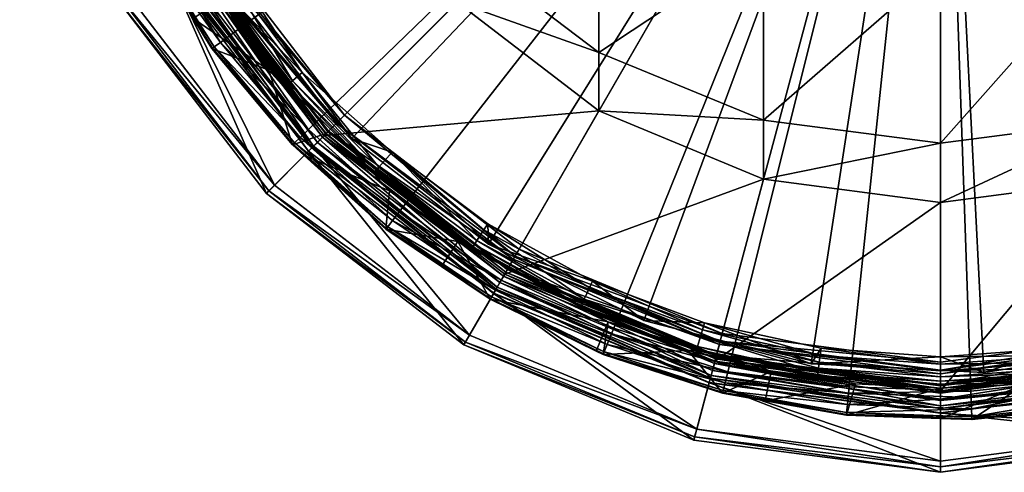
# Model space of a CAD drawing. Extents: x -0.061 to 0.061, y -0.218 to 0.031.
# Tile 1 of 256: x -0.016 to 0.001, y -0.218 to -0.21. Entities that reach past the tile are written whole.
import ezdxf

# ---------------------------------------------------------------- set-up
doc = ezdxf.new("R2010")
doc.units = 0
doc.layers.add('mesh', color=7, linetype='CONTINUOUS')

msp = doc.modelspace()

# ---------------------------------------------------------------- meshes
at = {"layer": 'mesh'}
mesh = msp.add_polyface(dxfattribs=at)
corners = [(0.015167, -0.203689, 0.23197), (0.015316, -0.201557, 0.23197), (0, -0.201557, 0.23197), (0.00266, -0.21664, 0.23197), (0.004733, -0.216123, 0.23197), (0.014723, -0.205779, 0.23197), (0.013992, -0.207787, 0.23197), (0, -0.201557, 0.300869), (0.013115, -0.208837, 0.300869), (0.011381, -0.211328, 0.300869), (0.014312, -0.206048, 0.300869), (0.014923, -0.203075, 0.300869), (0.009182, -0.213419, 0.300869), (0.00376, -0.216078, 0.300869), (0.00076, -0.216538, 0.300869), (0.010392, -0.207557, 0.32837), (0.010822, -0.212379, 0.32837), (0.008485, -0.210042, 0.32837), (0.003106, -0.196903, 0.42785), (0.003106, -0.20391, 0.414328), (0, -0.204285, 0.41449), (0, -0.209404, 0.400087), (0.003106, -0.20901, 0.399976), (0.006, -0.20281, 0.41385), (0.006, -0.207856, 0.399653), (0.008485, -0.201061, 0.41309), (0.008485, -0.206019, 0.399138), (0.010392, -0.198781, 0.4121), (0.010392, -0.203626, 0.398468), (0, -0.212514, 0.38512), (0.003106, -0.212109, 0.385065), (0.006, -0.210921, 0.384901), (0.008485, -0.209032, 0.384642), (0.010392, -0.20657, 0.384303), (0.011591, -0.200839, 0.397687), (0.011591, -0.203703, 0.383909), (0.008485, -0.210042, 0.36987), (0.010392, -0.207557, 0.36987), (0.011591, -0.204663, 0.36987), (0.011591, -0.204663, 0.32837), (0.011818, -0.211474, 0.231982), (0.013083, -0.209732, 0.231982), (0.010323, -0.213022, 0.231982), (0.008627, -0.214347, 0.231982), (0, -0.201557, 0.301039), (0.012819, -0.208958, 0.301039), (0.014297, -0.205388, 0.301039), (0.010466, -0.212023, 0.301039), (0.007401, -0.214376, 0.301039), (0.014802, -0.201557, 0.301039)]
mesh.append_faces([[corners[k] for k in face] for face in [(0, 1, 2, 2), (3, 4, 2, 2), (2, 5, 0, 0), (2, 6, 5, 5), (7, 8, 9, 9), (7, 10, 8, 8), (11, 10, 7, 7), (9, 12, 7, 7), (13, 14, 7, 7), (15, 16, 17, 17), (18, 19, 20, 20), (19, 21, 20, 20), (19, 22, 21, 21), (23, 22, 19, 19), (23, 24, 22, 22), (25, 24, 23, 23), (25, 26, 24, 24), (27, 28, 26, 26), (22, 29, 21, 21), (24, 30, 22, 22), (26, 31, 24, 24), (26, 32, 31, 31), (28, 32, 26, 26), (28, 33, 32, 32), (34, 33, 28, 28), (34, 35, 33, 33), (33, 36, 32, 32), (33, 37, 36, 36), (35, 37, 33, 33), (35, 38, 37, 37), (39, 37, 38, 38), (15, 37, 39, 39), (15, 36, 37, 37), (17, 36, 15, 15), (2, 40, 41, 41), (2, 42, 40, 40), (43, 42, 2, 2), (41, 6, 2, 2), (44, 45, 46, 46), (44, 47, 45, 45), (48, 47, 44, 44), (46, 49, 44, 44)]])
mesh = msp.add_polyface(dxfattribs=at)
corners = [(0, -0.201557, 0.23197), (-0.014981, -0.204741, 0.23197), (-0.014392, -0.206795, 0.23197), (-0.015279, -0.202625, 0.23197), (-0.003705, -0.216418, 0.23197), (-0.001601, -0.216789, 0.23197), (0, -0.201557, 0.300869), (-0.010335, -0.212429, 0.300869), (-0.012311, -0.210126, 0.300869), (-0.00521, -0.215623, 0.300869), (-0.007934, -0.214287, 0.300869), (-0.014693, -0.204577, 0.300869), (-0.015, -0.201557, 0.300869), (-0.013784, -0.207472, 0.300869), (-0.008485, -0.210042, 0.32837), (-0.013254, -0.209209, 0.32837), (-0.010392, -0.207557, 0.32837), (0, -0.197252, 0.428063), (0, -0.204285, 0.41449), (-0.003106, -0.20391, 0.414328), (-0.008485, -0.201061, 0.41309), (-0.008485, -0.206019, 0.399138), (-0.010392, -0.203626, 0.398468), (-0.006, -0.20281, 0.41385), (-0.006, -0.207856, 0.399653), (-0.003106, -0.20901, 0.399976), (0, -0.209404, 0.400087), (-0.011591, -0.203703, 0.383909), (-0.011591, -0.200839, 0.397687), (-0.010392, -0.20657, 0.384303), (-0.008485, -0.209032, 0.384642), (-0.006, -0.210921, 0.384901), (-0.003106, -0.212109, 0.385065), (-0.011591, -0.204663, 0.36987), (-0.010392, -0.207557, 0.36987), (-0.008485, -0.210042, 0.36987), (-0.011591, -0.204663, 0.32837), (-0.013622, -0.2088, 0.231982), (-0.012481, -0.210625, 0.231982), (-0.011098, -0.212274, 0.231982), (-0.009498, -0.213714, 0.231982), (-0.007714, -0.214918, 0.231982), (0, -0.201557, 0.301039), (-0.014297, -0.205388, 0.301039), (-0.012819, -0.208958, 0.301039), (-0.014802, -0.201557, 0.301039), (-0.010466, -0.212023, 0.301039), (-0.003831, -0.215854, 0.301039), (0, -0.216359, 0.301039)]
mesh.append_faces([[corners[k] for k in face] for face in [(0, 1, 2, 2), (3, 1, 0, 0), (4, 5, 0, 0), (6, 7, 8, 8), (9, 10, 6, 6), (6, 11, 12, 12), (6, 13, 11, 11), (8, 13, 6, 6), (14, 15, 16, 16), (17, 18, 19, 19), (20, 21, 22, 22), (23, 21, 20, 20), (23, 24, 21, 21), (19, 24, 23, 23), (19, 25, 24, 24), (18, 25, 19, 19), (18, 26, 25, 25), (22, 27, 28, 28), (22, 29, 27, 27), (21, 29, 22, 22), (21, 30, 29, 29), (24, 30, 21, 21), (24, 31, 30, 30), (25, 31, 24, 24), (26, 32, 25, 25), (29, 33, 27, 27), (29, 34, 33, 33), (30, 34, 29, 29), (30, 35, 34, 34), (31, 35, 30, 30), (14, 34, 35, 35), (16, 34, 14, 14), (16, 33, 34, 34), (36, 33, 16, 16), (0, 2, 37, 37), (0, 38, 39, 39), (37, 38, 0, 0), (40, 41, 0, 0), (42, 43, 44, 44), (42, 45, 43, 43), (44, 46, 42, 42), (47, 48, 42, 42)]])
mesh = msp.add_polyface(dxfattribs=at)
corners = [(-0.011368, -0.212535, 0.232362), (-0.011377, -0.212544, 0.232474), (-0.011172, -0.212728, 0.232474), (-0.011439, -0.211469, 0.300122), (-0.009945, -0.213034, 0.300002), (-0.011477, -0.211502, 0.300002), (-0.009912, -0.212996, 0.300122), (0, -0.201557, 0.23197), (-0.005737, -0.215758, 0.23197), (-0.003705, -0.216418, 0.23197), (-0.010335, -0.212429, 0.30037), (-0.012311, -0.210126, 0.300869), (-0.010335, -0.212429, 0.300869), (-0.012311, -0.210126, 0.30037), (0, -0.201557, 0.300869), (-0.002271, -0.216384, 0.300869), (-0.00521, -0.215623, 0.300869), (0.00076, -0.216538, 0.300869), (-0.007934, -0.214287, 0.300869), (-0.01316, -0.209155, 0.323438), (-0.010758, -0.212315, 0.323567), (-0.010745, -0.212302, 0.323438), (-0.013175, -0.209164, 0.323567), (-0.010793, -0.21235, 0.323686), (-0.006, -0.211949, 0.32837), (-0.010822, -0.212379, 0.32837), (-0.008485, -0.210042, 0.32837), (-0.003106, -0.20901, 0.399976), (-0.003106, -0.212109, 0.385065), (-0.006, -0.210921, 0.384901), (0, -0.209404, 0.400087), (0, -0.212514, 0.38512), (-0.006, -0.211949, 0.36987), (-0.008485, -0.210042, 0.36987), (-0.003106, -0.213148, 0.36987), (-0.003106, -0.213148, 0.32837), (-0.011342, -0.21251, 0.232255), (-0.009622, -0.213873, 0.23208), (-0.011243, -0.212414, 0.23208), (-0.009498, -0.213714, 0.231982), (-0.011098, -0.212274, 0.231982), (-0.011792, -0.211234, 0.299874), (-0.011491, -0.211514, 0.299874), (-0.010786, -0.212343, 0.299874), (-0.009957, -0.213048, 0.299874), (-0.011379, -0.211417, 0.300225), (-0.00986, -0.212936, 0.300225), (-0.01121, -0.211271, 0.300353), (-0.009629, -0.21267, 0.30037), (-0.009677, -0.213349, 0.299874), (-0.007714, -0.214918, 0.231982), (0, -0.201557, 0.301039), (-0.007401, -0.214376, 0.301039), (-0.003831, -0.215854, 0.301039), (-0.010466, -0.212023, 0.301039), (-0.007501, -0.214549, 0.301237), (-0.010608, -0.212165, 0.301237), (-0.013219, -0.209189, 0.323686), (-0.010849, -0.212407, 0.323789), (-0.012992, -0.209058, 0.301237)]
mesh.append_faces([[corners[k] for k in face] for face in [(0, 1, 2, 2), (3, 4, 5, 5), (3, 6, 4, 4), (7, 8, 9, 9), (10, 11, 12, 12), (13, 11, 10, 10), (14, 15, 16, 16), (14, 17, 15, 15), (14, 18, 12, 12), (19, 20, 21, 21), (22, 23, 20, 20), (24, 25, 26, 26), (27, 28, 29, 29), (30, 31, 28, 28), (29, 32, 33, 33), (28, 32, 29, 29), (28, 34, 32, 32), (31, 34, 28, 28), (35, 32, 34, 34), (24, 32, 35, 35), (24, 33, 32, 32), (26, 33, 24, 24), (36, 37, 38, 38), (38, 39, 40, 40), (41, 42, 43, 43), (4, 44, 43, 43), (5, 43, 42, 42), (5, 4, 43, 43), (45, 6, 3, 3), (45, 46, 6, 6), (47, 46, 45, 45), (47, 48, 46, 46), (43, 2, 1, 1), (49, 2, 43, 43), (7, 40, 39, 39), (7, 50, 8, 8), (10, 48, 47, 47), (51, 52, 53, 53), (51, 54, 52, 52), (21, 55, 56, 56), (57, 58, 23, 23), (54, 59, 56, 56)]])
mesh = msp.add_polyface(dxfattribs=at)
corners = [(0.008475, -0.21424, 0.299874), (0.00822, -0.214348, 0.299874), (0.009112, -0.213729, 0.299874), (0.006316, -0.215387, 0.299874), (0.005838, -0.21565, 0.299874), (0.009945, -0.213034, 0.300002), (0.00821, -0.214333, 0.300002), (0.008183, -0.21429, 0.300122), (0.008019, -0.214035, 0.300353), (0.006108, -0.214933, 0.30037), (0.00795, -0.213927, 0.30037), (0.006162, -0.21505, 0.300353), (0.006288, -0.215325, 0.300122), (0.006309, -0.215371, 0.300002), (0, -0.201557, 0.23197), (0.000535, -0.216864, 0.23197), (0.00266, -0.21664, 0.23197), (-0.001601, -0.216789, 0.23197), (0.009182, -0.213419, 0.30037), (0.006606, -0.215024, 0.300869), (0.009182, -0.213419, 0.300869), (0.006606, -0.215024, 0.30037), (0.003933, -0.216235, 0.323438), (0.007607, -0.214732, 0.323567), (0.007598, -0.214717, 0.323438), (0.008485, -0.210042, 0.32837), (0.010822, -0.212379, 0.32837), (0.007652, -0.214811, 0.32837), (0.003106, -0.213148, 0.32837), (0, -0.216862, 0.32837), (0, -0.213557, 0.32837), (0.006, -0.211949, 0.32837), (0.003961, -0.21634, 0.32837), (0.003106, -0.212109, 0.385065), (0.003106, -0.213148, 0.36987), (0, -0.213557, 0.36987), (0.006928, -0.215762, 0.232362), (0.008844, -0.214669, 0.232474), (0.008838, -0.214659, 0.232362), (0.00874, -0.214514, 0.23208), (0.008627, -0.214347, 0.231982), (0.006851, -0.215604, 0.23208), (0.010323, -0.213022, 0.231982), (0.009714, -0.212767, 0.300353), (0.00986, -0.212936, 0.300225), (0.008084, -0.214137, 0.300303), (0.009912, -0.212996, 0.300122), (0.006212, -0.215159, 0.300303), (0.009677, -0.213349, 0.299874), (0.010608, -0.212165, 0.301237), (0.007501, -0.214549, 0.301237), (0.007401, -0.214376, 0.301039), (0.007471, -0.214498, 0.301097), (0.010466, -0.212023, 0.301039), (0.003867, -0.21599, 0.301097), (0.003883, -0.216048, 0.301237)]
mesh.append_faces([[corners[k] for k in face] for face in [(0, 1, 2, 2), (0, 3, 1, 1), (4, 3, 0, 0), (5, 6, 7, 7), (2, 1, 6, 6), (8, 9, 10, 10), (8, 11, 9, 9), (6, 12, 7, 7), (6, 13, 12, 12), (1, 13, 6, 6), (14, 15, 16, 16), (14, 17, 15, 15), (18, 19, 20, 20), (21, 19, 18, 18), (21, 10, 9, 9), (18, 10, 21, 21), (22, 23, 24, 24), (25, 26, 27, 27), (28, 29, 30, 30), (31, 32, 28, 28), (31, 27, 32, 32), (33, 34, 35, 35), (28, 35, 34, 34), (30, 35, 28, 28), (36, 37, 38, 38), (39, 40, 41, 41), (39, 42, 40, 40), (43, 8, 10, 10), (44, 45, 8, 8), (46, 7, 45, 45), (45, 11, 8, 8), (45, 47, 11, 11), (7, 47, 45, 45), (7, 12, 47, 47), (48, 37, 0, 0), (18, 43, 10, 10), (24, 49, 50, 50), (51, 52, 53, 53), (51, 54, 52, 52), (52, 50, 53, 53), (52, 55, 50, 50)]])
mesh = msp.add_polyface(dxfattribs=at)
corners = [(0.012107, -0.211716, 0.232362), (0.010575, -0.213302, 0.232362), (0.011157, -0.212715, 0.232474), (0.009912, -0.212996, 0.300122), (0.011477, -0.211502, 0.300002), (0.009945, -0.213034, 0.300002), (0.011439, -0.211469, 0.300122), (0, -0.201557, 0.23197), (0.004733, -0.216123, 0.23197), (0.006714, -0.215323, 0.23197), (0, -0.201557, 0.300869), (0.006606, -0.215024, 0.300869), (0.00376, -0.216078, 0.300869), (0.009182, -0.213419, 0.300869), (0.008485, -0.210042, 0.32837), (0.007652, -0.214811, 0.32837), (0.006, -0.211949, 0.32837), (0.010392, -0.207557, 0.32837), (0.013254, -0.209209, 0.32837), (0.010822, -0.212379, 0.32837), (0.003106, -0.20901, 0.399976), (0.003106, -0.212109, 0.385065), (0, -0.212514, 0.38512), (0.006, -0.207856, 0.399653), (0.006, -0.210921, 0.384901), (0, -0.213557, 0.36987), (0.003106, -0.213148, 0.36987), (0.006, -0.211949, 0.36987), (0.008485, -0.209032, 0.384642), (0.008485, -0.210042, 0.36987), (0.003106, -0.213148, 0.32837), (0.012079, -0.211692, 0.232255), (0.010551, -0.213275, 0.232255), (0.011972, -0.211603, 0.23208), (0.010458, -0.213172, 0.23208), (0.011818, -0.211474, 0.231982), (0.010323, -0.213022, 0.231982), (0.009677, -0.213349, 0.299874), (0.009957, -0.213048, 0.299874), (0.010786, -0.212343, 0.299874), (0.011491, -0.211514, 0.299874), (0.00986, -0.212936, 0.300225), (0.011301, -0.211349, 0.300303), (0.009714, -0.212767, 0.300353), (0.011113, -0.211186, 0.30037), (0.011792, -0.211234, 0.299874), (0.008627, -0.214347, 0.231982), (0.011381, -0.211328, 0.300869), (0.009182, -0.213419, 0.30037), (0, -0.201557, 0.301039), (0.003831, -0.215854, 0.301039), (0.007401, -0.214376, 0.301039), (0, -0.216359, 0.301039), (0.010745, -0.212302, 0.323438), (0.012992, -0.209058, 0.301237), (0.010608, -0.212165, 0.301237), (0.010466, -0.212023, 0.301039), (0.007501, -0.214549, 0.301237)]
mesh.append_faces([[corners[k] for k in face] for face in [(0, 1, 2, 2), (3, 4, 5, 5), (3, 6, 4, 4), (7, 8, 9, 9), (10, 11, 12, 12), (10, 13, 11, 11), (14, 15, 16, 16), (17, 18, 19, 19), (20, 21, 22, 22), (23, 24, 21, 21), (21, 25, 22, 22), (24, 26, 21, 21), (24, 27, 26, 26), (28, 27, 24, 24), (28, 29, 27, 27), (14, 27, 29, 29), (16, 27, 14, 14), (16, 26, 27, 27), (30, 26, 16, 16), (1, 31, 32, 32), (0, 31, 1, 1), (32, 33, 34, 34), (31, 33, 32, 32), (34, 35, 36, 36), (33, 35, 34, 34), (37, 38, 39, 39), (4, 40, 39, 39), (5, 39, 38, 38), (5, 4, 39, 39), (41, 6, 3, 3), (41, 42, 6, 6), (43, 42, 41, 41), (43, 44, 42, 42), (45, 2, 39, 39), (7, 9, 46, 46), (42, 13, 47, 47), (48, 13, 42, 42), (42, 43, 48, 48), (49, 50, 51, 51), (49, 52, 50, 50), (53, 54, 55, 55), (56, 57, 55, 55)]])
mesh = msp.add_polyface(dxfattribs=at)
corners = [(-0.013954, -0.208977, 0.232362), (-0.013124, -0.210327, 0.232474), (-0.012786, -0.210846, 0.232362), (-0.013965, -0.208982, 0.232474), (-0.014582, -0.207596, 0.232474), (-0.012683, -0.210032, 0.299874), (-0.012791, -0.209777, 0.299874), (-0.012172, -0.210669, 0.299874), (-0.01383, -0.207873, 0.299874), (-0.014093, -0.207395, 0.299874), (-0.012776, -0.209768, 0.300002), (-0.012733, -0.20974, 0.300122), (-0.011477, -0.211502, 0.300002), (-0.012478, -0.209576, 0.300353), (-0.013376, -0.207665, 0.30037), (-0.01237, -0.209507, 0.30037), (-0.013768, -0.207845, 0.300122), (-0.013814, -0.207866, 0.300002), (-0.011792, -0.211234, 0.299874), (-0.012311, -0.210126, 0.30037), (-0.013784, -0.207472, 0.300869), (-0.012311, -0.210126, 0.300869), (-0.013784, -0.207472, 0.30037), (-0.015036, -0.205586, 0.323917), (-0.013593, -0.209405, 0.323934), (-0.013481, -0.20934, 0.323917), (-0.008485, -0.210042, 0.32837), (-0.010822, -0.212379, 0.32837), (-0.013254, -0.209209, 0.32837), (-0.012756, -0.210825, 0.232255), (-0.013922, -0.20896, 0.232255), (-0.012644, -0.210744, 0.23208), (-0.0138, -0.208894, 0.23208), (-0.012481, -0.210625, 0.231982), (-0.013622, -0.2088, 0.231982), (-0.012666, -0.209697, 0.300225), (-0.011439, -0.211469, 0.300122), (-0.011379, -0.211417, 0.300225), (-0.01121, -0.211271, 0.300353), (-0.013493, -0.207719, 0.300353), (-0.013602, -0.207769, 0.300303), (-0.01316, -0.209155, 0.323438), (-0.010608, -0.212165, 0.301237), (-0.012992, -0.209058, 0.301237), (-0.014821, -0.205528, 0.323789), (-0.013288, -0.209229, 0.323789), (-0.015161, -0.205619, 0.323934), (-0.014324, -0.209827, 0.323934), (-0.016112, -0.205874, 0.323993), (-0.014446, -0.209897, 0.323993), (-0.016169, -0.20589, 0.324134), (-0.014497, -0.209927, 0.324134), (-0.015156, -0.205618, 0.328073), (-0.013589, -0.209403, 0.328073), (-0.015079, -0.205598, 0.328227), (-0.01352, -0.209363, 0.328227), (-0.014946, -0.205562, 0.328332), (-0.013401, -0.209294, 0.328332), (-0.012819, -0.208958, 0.301039), (-0.012941, -0.209028, 0.301097), (-0.010466, -0.212023, 0.301039)]
mesh.append_faces([[corners[k] for k in face] for face in [(0, 1, 2, 2), (0, 3, 1, 1), (4, 3, 0, 0), (5, 6, 7, 7), (5, 8, 6, 6), (9, 8, 5, 5), (10, 7, 6, 6), (11, 12, 10, 10), (13, 14, 15, 15), (10, 16, 11, 11), (6, 17, 10, 10), (6, 8, 17, 17), (5, 3, 9, 9), (5, 1, 3, 3), (18, 1, 5, 5), (19, 20, 21, 21), (22, 20, 19, 19), (19, 15, 14, 14), (23, 24, 25, 25), (26, 27, 28, 28), (0, 29, 30, 30), (2, 29, 0, 0), (30, 31, 32, 32), (29, 31, 30, 30), (32, 33, 34, 34), (31, 33, 32, 32), (35, 36, 11, 11), (13, 37, 35, 35), (15, 38, 13, 13), (35, 39, 13, 13), (11, 40, 35, 35), (38, 15, 19, 19), (41, 42, 43, 43), (44, 25, 45, 45), (46, 47, 24, 24), (47, 48, 49, 49), (49, 50, 51, 51), (51, 52, 53, 53), (53, 54, 55, 55), (55, 56, 57, 57), (58, 59, 60, 60), (59, 43, 60, 60)]])
mesh = msp.add_polyface(dxfattribs=at)
corners = [(-0.011368, -0.212535, 0.232362), (-0.012795, -0.210853, 0.232474), (-0.011377, -0.212544, 0.232474), (-0.012786, -0.210846, 0.232362), (-0.013124, -0.210327, 0.232474), (-0.011792, -0.211234, 0.299874), (-0.012172, -0.210669, 0.299874), (-0.011491, -0.211514, 0.299874), (-0.012683, -0.210032, 0.299874), (-0.011477, -0.211502, 0.300002), (-0.012776, -0.209768, 0.300002), (-0.012733, -0.20974, 0.300122), (-0.011439, -0.211469, 0.300122), (-0.01316, -0.209155, 0.323438), (-0.013175, -0.209164, 0.323567), (-0.010758, -0.212315, 0.323567), (-0.013219, -0.209189, 0.323686), (-0.010793, -0.21235, 0.323686), (-0.011342, -0.21251, 0.232255), (-0.012756, -0.210825, 0.232255), (-0.011243, -0.212414, 0.23208), (-0.012644, -0.210744, 0.23208), (-0.011098, -0.212274, 0.231982), (-0.012481, -0.210625, 0.231982), (-0.012666, -0.209697, 0.300225), (-0.011379, -0.211417, 0.300225), (-0.012478, -0.209576, 0.300353), (-0.01121, -0.211271, 0.300353), (-0.010786, -0.212343, 0.299874), (-0.010335, -0.212429, 0.30037), (-0.012311, -0.210126, 0.30037), (-0.010745, -0.212302, 0.323438), (-0.010608, -0.212165, 0.301237), (-0.013288, -0.209229, 0.323789), (-0.010849, -0.212407, 0.323789), (-0.011007, -0.212564, 0.323917), (-0.013481, -0.20934, 0.323917), (-0.013593, -0.209405, 0.323934), (-0.011695, -0.213252, 0.323934), (-0.014324, -0.209827, 0.323934), (-0.014446, -0.209897, 0.323993), (-0.011795, -0.213352, 0.323993), (-0.014497, -0.209927, 0.324134), (-0.011837, -0.213394, 0.324134), (-0.013589, -0.209403, 0.328073), (-0.011095, -0.212652, 0.328073), (-0.01352, -0.209363, 0.328227), (-0.011039, -0.212596, 0.328227), (-0.013401, -0.209294, 0.328332), (-0.010941, -0.212499, 0.328332), (-0.013254, -0.209209, 0.32837), (-0.010822, -0.212379, 0.32837)]
mesh.append_faces([[corners[k] for k in face] for face in [(0, 1, 2, 2), (3, 1, 0, 0), (3, 4, 1, 1), (5, 6, 7, 7), (8, 6, 5, 5), (9, 7, 6, 6), (10, 9, 6, 6), (11, 12, 9, 9), (5, 1, 4, 4), (5, 2, 1, 1), (13, 14, 15, 15), (14, 16, 17, 17), (3, 18, 19, 19), (0, 18, 3, 3), (19, 20, 21, 21), (18, 20, 19, 19), (21, 22, 23, 23), (20, 22, 21, 21), (24, 25, 12, 12), (26, 27, 25, 25), (28, 2, 5, 5), (29, 27, 30, 30), (31, 32, 13, 13), (16, 33, 34, 34), (33, 35, 34, 34), (33, 36, 35, 35), (36, 37, 35, 35), (37, 38, 35, 35), (37, 39, 38, 38), (38, 40, 41, 41), (39, 40, 38, 38), (41, 42, 43, 43), (40, 42, 41, 41), (43, 44, 45, 45), (42, 44, 43, 43), (45, 46, 47, 47), (44, 46, 45, 45), (47, 48, 49, 49), (46, 48, 47, 47), (49, 50, 51, 51), (48, 50, 49, 49)]])
mesh = msp.add_polyface(dxfattribs=at)
corners = [(-0.00973, -0.214011, 0.232362), (-0.009737, -0.21402, 0.232474), (-0.008765, -0.214676, 0.232474), (-0.011368, -0.212535, 0.232362), (-0.011172, -0.212728, 0.232474), (-0.009677, -0.213349, 0.299874), (-0.009957, -0.213048, 0.299874), (-0.00822, -0.214348, 0.299874), (-0.009945, -0.213034, 0.300002), (-0.009912, -0.212996, 0.300122), (-0.00821, -0.214333, 0.300002), (-0.008475, -0.21424, 0.299874), (-0.010335, -0.212429, 0.30037), (-0.010335, -0.212429, 0.300869), (-0.007934, -0.214287, 0.30037), (-0.010745, -0.212302, 0.323438), (-0.010758, -0.212315, 0.323567), (-0.007607, -0.214732, 0.323567), (-0.010793, -0.21235, 0.323686), (-0.007632, -0.214776, 0.323686), (-0.006, -0.211949, 0.32837), (-0.007652, -0.214811, 0.32837), (-0.010822, -0.212379, 0.32837), (-0.009707, -0.213982, 0.232255), (-0.011342, -0.21251, 0.232255), (-0.007884, -0.215212, 0.232255), (-0.007902, -0.215244, 0.232362), (-0.009622, -0.213873, 0.23208), (-0.007814, -0.215092, 0.23208), (-0.009498, -0.213714, 0.231982), (-0.011243, -0.212414, 0.23208), (-0.007714, -0.214918, 0.231982), (-0.010786, -0.212343, 0.299874), (-0.00986, -0.212936, 0.300225), (-0.008183, -0.21429, 0.300122), (-0.009629, -0.21267, 0.30037), (-0.00814, -0.214223, 0.300225), (-0.008019, -0.214035, 0.300353), (-0.00795, -0.213927, 0.30037), (-0.007598, -0.214717, 0.323438), (-0.007501, -0.214549, 0.301237), (-0.010849, -0.212407, 0.323789), (-0.007672, -0.214845, 0.323789), (-0.011007, -0.212564, 0.323917), (-0.007783, -0.215038, 0.323917), (-0.00827, -0.215881, 0.323934), (-0.007848, -0.21515, 0.323934), (-0.011695, -0.213252, 0.323934), (-0.011795, -0.213352, 0.323993), (-0.011837, -0.213394, 0.324134), (-0.00834, -0.216003, 0.323993), (-0.00837, -0.216054, 0.324134), (-0.011095, -0.212652, 0.328073), (-0.007845, -0.215146, 0.328073), (-0.011039, -0.212596, 0.328227), (-0.010941, -0.212499, 0.328332), (-0.007805, -0.215077, 0.328227), (-0.007737, -0.214958, 0.328332), (-0.010466, -0.212023, 0.301039), (-0.010608, -0.212165, 0.301237), (-0.007471, -0.214498, 0.301097)]
mesh.append_faces([[corners[k] for k in face] for face in [(0, 1, 2, 2), (3, 1, 0, 0), (3, 4, 1, 1), (5, 6, 7, 7), (8, 7, 6, 6), (9, 10, 8, 8), (5, 1, 4, 4), (11, 1, 5, 5), (11, 2, 1, 1), (12, 13, 14, 14), (15, 16, 17, 17), (16, 18, 19, 19), (20, 21, 22, 22), (3, 23, 24, 24), (0, 23, 3, 3), (0, 25, 23, 23), (26, 25, 0, 0), (23, 27, 24, 24), (23, 28, 27, 27), (25, 28, 23, 23), (27, 29, 30, 30), (27, 31, 29, 29), (32, 6, 5, 5), (33, 34, 9, 9), (35, 36, 33, 33), (37, 36, 35, 35), (14, 35, 12, 12), (14, 38, 35, 35), (39, 40, 15, 15), (18, 41, 42, 42), (41, 43, 44, 44), (43, 45, 46, 46), (43, 47, 45, 45), (47, 48, 45, 45), (48, 49, 50, 50), (51, 52, 53, 53), (49, 52, 51, 51), (52, 54, 53, 53), (54, 55, 56, 56), (55, 22, 57, 57), (58, 59, 60, 60)]])
mesh = msp.add_polyface(dxfattribs=at)
corners = [(-0.007902, -0.215244, 0.232362), (-0.008765, -0.214676, 0.232474), (-0.007908, -0.215254, 0.232474), (-0.00973, -0.214011, 0.232362), (-0.008475, -0.21424, 0.299874), (-0.00822, -0.214348, 0.299874), (-0.006316, -0.215387, 0.299874), (-0.009677, -0.213349, 0.299874), (-0.00795, -0.213927, 0.30037), (-0.006108, -0.214933, 0.30037), (-0.006162, -0.21505, 0.300353), (-0.00821, -0.214333, 0.300002), (-0.006309, -0.215371, 0.300002), (-0.008183, -0.21429, 0.300122), (-0.006288, -0.215325, 0.300122), (-0.009945, -0.213034, 0.300002), (-0.009912, -0.212996, 0.300122), (-0.008019, -0.214035, 0.300353), (-0.005838, -0.21565, 0.299874), (-0.007934, -0.214287, 0.30037), (-0.007934, -0.214287, 0.300869), (-0.00521, -0.215623, 0.30037), (-0.010335, -0.212429, 0.300869), (-0.010745, -0.212302, 0.323438), (-0.007607, -0.214732, 0.323567), (-0.007598, -0.214717, 0.323438), (-0.010758, -0.212315, 0.323567), (-0.007632, -0.214776, 0.323686), (-0.003106, -0.213148, 0.32837), (-0.007652, -0.214811, 0.32837), (-0.006, -0.211949, 0.32837), (-0.003961, -0.21634, 0.32837), (0, -0.213557, 0.32837), (0, -0.212514, 0.38512), (0, -0.213557, 0.36987), (-0.003106, -0.213148, 0.36987), (-0.007814, -0.215092, 0.23208), (-0.007714, -0.214918, 0.231982), (-0.009622, -0.213873, 0.23208), (-0.009629, -0.21267, 0.30037), (-0.00814, -0.214223, 0.300225), (-0.006255, -0.215253, 0.300225), (-0.00986, -0.212936, 0.300225), (-0.003883, -0.216048, 0.301237), (-0.007501, -0.214549, 0.301237), (-0.010793, -0.21235, 0.323686), (-0.007672, -0.214845, 0.323789), (-0.010849, -0.212407, 0.323789), (-0.007783, -0.215038, 0.323917), (-0.011007, -0.212564, 0.323917), (-0.007848, -0.21515, 0.323934), (-0.007845, -0.215146, 0.328073), (-0.011039, -0.212596, 0.328227), (-0.007805, -0.215077, 0.328227), (-0.010941, -0.212499, 0.328332), (-0.007737, -0.214958, 0.328332), (-0.010822, -0.212379, 0.32837), (-0.007401, -0.214376, 0.301039), (-0.010466, -0.212023, 0.301039), (-0.007471, -0.214498, 0.301097), (-0.010608, -0.212165, 0.301237)]
mesh.append_faces([[corners[k] for k in face] for face in [(0, 1, 2, 2), (3, 1, 0, 0), (4, 5, 6, 6), (7, 5, 4, 4), (8, 9, 10, 10), (11, 6, 5, 5), (11, 12, 6, 6), (13, 12, 11, 11), (13, 14, 12, 12), (15, 11, 5, 5), (16, 13, 11, 11), (10, 17, 8, 8), (4, 2, 1, 1), (18, 2, 4, 4), (19, 20, 21, 21), (19, 22, 20, 20), (19, 9, 8, 8), (21, 9, 19, 19), (23, 24, 25, 25), (26, 27, 24, 24), (28, 29, 30, 30), (28, 31, 29, 29), (32, 31, 28, 28), (33, 34, 35, 35), (32, 35, 34, 34), (28, 35, 32, 32), (36, 37, 38, 38), (39, 8, 17, 17), (40, 14, 13, 13), (40, 41, 14, 14), (42, 40, 13, 13), (41, 40, 17, 17), (10, 41, 17, 17), (25, 43, 44, 44), (45, 46, 27, 27), (47, 48, 46, 46), (49, 50, 48, 48), (51, 52, 53, 53), (53, 54, 55, 55), (55, 56, 29, 29), (57, 58, 59, 59), (59, 60, 44, 44)]])
mesh = msp.add_polyface(dxfattribs=at)
corners = [(0.000552, -0.217352, 0.232362), (0.000552, -0.217363, 0.232474), (0.002744, -0.217121, 0.232362), (0.000001, -0.217344, 0.232474), (-0.001652, -0.217275, 0.232362), (0.000538, -0.216975, 0.231982), (0.00266, -0.21664, 0.23197), (0.000535, -0.216864, 0.23197), (0.002679, -0.21675, 0.231982), (0.001495, -0.216738, 0.299874), (0.001085, -0.216723, 0.299874), (0.002164, -0.216607, 0.299874), (0.002111, -0.216239, 0.300353), (0, -0.216261, 0.30037), (0.002093, -0.216112, 0.30037), (0, -0.21639, 0.300353), (0.002128, -0.216358, 0.300303), (0, -0.21651, 0.300303), (0.002143, -0.21646, 0.300225), (0, -0.216614, 0.300225), (0.002154, -0.216539, 0.300122), (0, -0.216693, 0.300122), (0.002161, -0.216589, 0.300002), (0, -0.216744, 0.300002), (0.002746, -0.217133, 0.232474), (0.00076, -0.216538, 0.30037), (-0.002271, -0.216384, 0.300869), (0.00076, -0.216538, 0.300869), (0.00376, -0.216078, 0.30037), (0, -0.216753, 0.323438), (0, -0.216771, 0.323567), (0.003938, -0.216252, 0.323567), (0, -0.216821, 0.323686), (0.003951, -0.216301, 0.323686), (0.003106, -0.213148, 0.32837), (0.003961, -0.21634, 0.32837), (0, -0.216862, 0.32837), (0.002738, -0.217085, 0.232255), (0.00055, -0.217315, 0.232255), (0.002714, -0.216949, 0.23208), (0.000545, -0.217177, 0.23208), (0, -0.216811, 0.299874), (0.003933, -0.216235, 0.323438), (0.003883, -0.216048, 0.301237), (0, -0.216559, 0.301237), (0, -0.216901, 0.323789), (0.003971, -0.216378, 0.323789), (0, -0.217004, 0.323868), (0, -0.216359, 0.301039), (0, -0.2165, 0.301097), (0.003831, -0.215854, 0.301039), (0.003867, -0.21599, 0.301097)]
mesh.append_faces([[corners[k] for k in face] for face in [(0, 1, 2, 2), (0, 3, 1, 1), (4, 3, 0, 0), (5, 6, 7, 7), (8, 6, 5, 5), (9, 10, 11, 11), (12, 13, 14, 14), (12, 15, 13, 13), (16, 15, 12, 12), (16, 17, 15, 15), (18, 17, 16, 16), (18, 19, 17, 17), (20, 19, 18, 18), (20, 21, 19, 19), (22, 21, 20, 20), (22, 23, 21, 21), (22, 10, 23, 23), (11, 10, 22, 22), (9, 1, 3, 3), (9, 24, 1, 1), (25, 26, 27, 27), (25, 14, 13, 13), (28, 14, 25, 25), (29, 30, 31, 31), (30, 32, 33, 33), (34, 35, 36, 36), (0, 37, 38, 38), (2, 37, 0, 0), (38, 39, 40, 40), (37, 39, 38, 38), (40, 8, 5, 5), (39, 8, 40, 40), (41, 10, 9, 9), (10, 41, 23, 23), (9, 3, 41, 41), (42, 43, 29, 29), (29, 43, 44, 44), (32, 45, 46, 46), (45, 47, 46, 46), (48, 49, 50, 50), (49, 44, 51, 51)]])
mesh = msp.add_polyface(dxfattribs=at)
corners = [(-0.00592, -0.21621, 0.232362), (-0.006048, -0.216161, 0.232474), (-0.005925, -0.216221, 0.232474), (-0.007902, -0.215244, 0.232362), (-0.007908, -0.215254, 0.232474), (-0.005838, -0.21565, 0.299874), (-0.006316, -0.215387, 0.299874), (-0.005313, -0.215803, 0.299874), (-0.008475, -0.21424, 0.299874), (-0.004179, -0.215789, 0.300353), (-0.006162, -0.21505, 0.300353), (-0.006108, -0.214933, 0.30037), (-0.006309, -0.215371, 0.300002), (-0.006288, -0.215325, 0.300122), (-0.004279, -0.216128, 0.300002), (-0.004428, -0.216154, 0.299874), (-0.00521, -0.215623, 0.30037), (-0.007934, -0.214287, 0.300869), (-0.00521, -0.215623, 0.300869), (-0.004143, -0.215666, 0.30037), (-0.007598, -0.214717, 0.323438), (-0.007607, -0.214732, 0.323567), (-0.003938, -0.216252, 0.323567), (-0.007632, -0.214776, 0.323686), (-0.003951, -0.216301, 0.323686), (-0.007783, -0.215038, 0.323917), (-0.007848, -0.21515, 0.323934), (-0.004062, -0.216718, 0.323934), (-0.005907, -0.216177, 0.232255), (-0.007884, -0.215212, 0.232255), (-0.003815, -0.216856, 0.232255), (-0.005855, -0.216048, 0.23208), (-0.007814, -0.215092, 0.23208), (-0.003781, -0.216722, 0.23208), (-0.005779, -0.215861, 0.231982), (-0.007714, -0.214918, 0.231982), (-0.005737, -0.215758, 0.23197), (-0.006255, -0.215253, 0.300225), (-0.004264, -0.21608, 0.300122), (-0.004213, -0.215905, 0.300303), (-0.003933, -0.216235, 0.323438), (-0.003883, -0.216048, 0.301237), (-0.007672, -0.214845, 0.323789), (-0.003971, -0.216378, 0.323789), (-0.004029, -0.216593, 0.323917), (-0.00827, -0.215881, 0.323934), (-0.004281, -0.217533, 0.323934), (-0.00834, -0.216003, 0.323993), (-0.011795, -0.213352, 0.323993), (-0.00837, -0.216054, 0.324134), (-0.004317, -0.217669, 0.323993), (-0.011837, -0.213394, 0.324134), (-0.007845, -0.215146, 0.328073), (-0.004332, -0.217726, 0.324134), (-0.007805, -0.215077, 0.328227), (-0.004061, -0.216713, 0.328073), (-0.007737, -0.214958, 0.328332), (-0.00404, -0.216636, 0.328227), (-0.007652, -0.214811, 0.32837), (-0.004005, -0.216503, 0.328332), (-0.007401, -0.214376, 0.301039), (-0.007471, -0.214498, 0.301097), (-0.003831, -0.215854, 0.301039), (-0.007501, -0.214549, 0.301237), (-0.003867, -0.21599, 0.301097)]
mesh.append_faces([[corners[k] for k in face] for face in [(0, 1, 2, 2), (3, 1, 0, 0), (3, 4, 1, 1), (5, 6, 7, 7), (8, 6, 5, 5), (9, 10, 11, 11), (12, 7, 6, 6), (13, 14, 12, 12), (5, 1, 4, 4), (5, 2, 1, 1), (15, 2, 5, 5), (16, 17, 18, 18), (16, 19, 11, 11), (20, 21, 22, 22), (21, 23, 24, 24), (25, 26, 27, 27), (3, 28, 29, 29), (0, 28, 3, 3), (0, 30, 28, 28), (29, 31, 32, 32), (28, 31, 29, 29), (28, 33, 31, 31), (32, 34, 35, 35), (31, 34, 32, 32), (34, 36, 35, 35), (37, 38, 13, 13), (39, 37, 10, 10), (40, 41, 20, 20), (23, 42, 43, 43), (42, 25, 44, 44), (26, 45, 46, 46), (45, 47, 46, 46), (45, 48, 47, 47), (47, 49, 50, 50), (47, 51, 49, 49), (49, 52, 53, 53), (52, 54, 55, 55), (54, 56, 57, 57), (56, 58, 59, 59), (60, 61, 62, 62), (61, 63, 64, 64)]])
mesh = msp.add_polyface(dxfattribs=at)
corners = [(-0.001652, -0.217275, 0.232362), (-0.003823, -0.216892, 0.232362), (-0.003079, -0.217035, 0.232474), (-0.001653, -0.217286, 0.232474), (-0.003732, -0.216526, 0.231982), (-0.001601, -0.216789, 0.23197), (-0.003705, -0.216418, 0.23197), (-0.001613, -0.2169, 0.231982), (-0.002976, -0.216518, 0.299874), (-0.002164, -0.216607, 0.299874), (-0.001495, -0.216738, 0.299874), (-0.003232, -0.216414, 0.299874), (-0.004428, -0.216154, 0.299874), (-0.002111, -0.216239, 0.300353), (-0.004143, -0.215666, 0.30037), (-0.002093, -0.216112, 0.30037), (-0.002128, -0.216358, 0.300303), (-0.004179, -0.215789, 0.300353), (-0.002161, -0.216589, 0.300002), (-0.002154, -0.216539, 0.300122), (-0.004264, -0.21608, 0.300122), (-0.003826, -0.216903, 0.232474), (-0.002271, -0.216384, 0.30037), (-0.00521, -0.215623, 0.300869), (-0.002271, -0.216384, 0.300869), (0, -0.216261, 0.30037), (-0.003933, -0.216235, 0.323438), (-0.003938, -0.216252, 0.323567), (0, -0.216771, 0.323567), (-0.003951, -0.216301, 0.323686), (0, -0.216821, 0.323686), (-0.004029, -0.216593, 0.323917), (-0.004062, -0.216718, 0.323934), (0, -0.217253, 0.323934), (0, -0.213557, 0.32837), (0, -0.216862, 0.32837), (-0.003961, -0.21634, 0.32837), (-0.001648, -0.217238, 0.232255), (-0.003815, -0.216856, 0.232255), (-0.001634, -0.2171, 0.23208), (-0.003781, -0.216722, 0.23208), (-0.002143, -0.21646, 0.300225), (-0.004213, -0.215905, 0.300303), (0, -0.216559, 0.301237), (-0.003883, -0.216048, 0.301237), (0, -0.216753, 0.323438), (-0.003971, -0.216378, 0.323789), (0, -0.216901, 0.323789), (0, -0.217124, 0.323917), (-0.004281, -0.217533, 0.323934), (0, -0.218096, 0.323934), (-0.004317, -0.217669, 0.323993), (0, -0.218196, 0.323961), (-0.004332, -0.217726, 0.324134), (0, -0.21829, 0.324082), (-0.004061, -0.216713, 0.328073), (0, -0.21829, 0.324186), (-0.00404, -0.216636, 0.328227), (0, -0.217248, 0.328073), (-0.004005, -0.216503, 0.328332), (0, -0.217168, 0.328227), (0, -0.217031, 0.328332), (-0.003831, -0.215854, 0.301039), (-0.003867, -0.21599, 0.301097), (0, -0.216359, 0.301039), (0, -0.2165, 0.301097)]
mesh.append_faces([[corners[k] for k in face] for face in [(0, 1, 2, 2), (2, 3, 0, 0), (4, 5, 6, 6), (7, 5, 4, 4), (8, 9, 10, 10), (8, 11, 9, 9), (12, 11, 8, 8), (13, 14, 15, 15), (16, 17, 13, 13), (18, 9, 11, 11), (19, 18, 20, 20), (8, 2, 21, 21), (10, 2, 8, 8), (10, 3, 2, 2), (22, 23, 24, 24), (22, 15, 14, 14), (25, 15, 22, 22), (26, 27, 28, 28), (27, 29, 30, 30), (31, 32, 33, 33), (34, 35, 36, 36), (1, 37, 38, 38), (0, 37, 1, 1), (38, 39, 40, 40), (37, 39, 38, 38), (40, 7, 4, 4), (39, 7, 40, 40), (41, 42, 16, 16), (41, 19, 42, 42), (26, 43, 44, 44), (45, 43, 26, 26), (29, 46, 47, 47), (46, 31, 48, 48), (32, 49, 50, 50), (49, 51, 52, 52), (51, 53, 54, 54), (53, 55, 56, 56), (55, 57, 58, 58), (57, 59, 60, 60), (59, 36, 61, 61), (62, 63, 64, 64), (63, 44, 65, 65)]])
mesh = msp.add_polyface(dxfattribs=at)
corners = [(-0.003823, -0.216892, 0.232362), (-0.003826, -0.216903, 0.232474), (-0.003079, -0.217035, 0.232474), (-0.005925, -0.216221, 0.232474), (-0.00592, -0.21621, 0.232362), (-0.005779, -0.215861, 0.231982), (-0.003705, -0.216418, 0.23197), (-0.005737, -0.215758, 0.23197), (-0.003732, -0.216526, 0.231982), (-0.005838, -0.21565, 0.299874), (-0.005313, -0.215803, 0.299874), (-0.004428, -0.216154, 0.299874), (-0.004284, -0.216146, 0.299874), (-0.003232, -0.216414, 0.299874), (-0.004179, -0.215789, 0.300353), (-0.006108, -0.214933, 0.30037), (-0.004143, -0.215666, 0.30037), (-0.002111, -0.216239, 0.300353), (-0.002161, -0.216589, 0.300002), (-0.004279, -0.216128, 0.300002), (-0.004264, -0.21608, 0.300122), (-0.006309, -0.215371, 0.300002), (-0.006288, -0.215325, 0.300122), (-0.002976, -0.216518, 0.299874), (-0.00521, -0.215623, 0.30037), (-0.00521, -0.215623, 0.300869), (-0.002271, -0.216384, 0.30037), (-0.007598, -0.214717, 0.323438), (-0.003938, -0.216252, 0.323567), (-0.003933, -0.216235, 0.323438), (-0.007607, -0.214732, 0.323567), (-0.003951, -0.216301, 0.323686), (-0.007783, -0.215038, 0.323917), (-0.004062, -0.216718, 0.323934), (-0.004029, -0.216593, 0.323917), (-0.003815, -0.216856, 0.232255), (-0.003781, -0.216722, 0.23208), (-0.005907, -0.216177, 0.232255), (-0.005855, -0.216048, 0.23208), (-0.004213, -0.215905, 0.300303), (-0.006162, -0.21505, 0.300353), (-0.002128, -0.216358, 0.300303), (-0.006255, -0.215253, 0.300225), (-0.002154, -0.216539, 0.300122), (-0.007632, -0.214776, 0.323686), (-0.003971, -0.216378, 0.323789), (-0.007672, -0.214845, 0.323789), (-0.007848, -0.21515, 0.323934), (-0.004281, -0.217533, 0.323934), (-0.00834, -0.216003, 0.323993), (-0.004317, -0.217669, 0.323993), (-0.00837, -0.216054, 0.324134), (-0.004332, -0.217726, 0.324134), (-0.007845, -0.215146, 0.328073), (-0.004061, -0.216713, 0.328073), (-0.007805, -0.215077, 0.328227), (-0.00404, -0.216636, 0.328227), (-0.007737, -0.214958, 0.328332), (-0.004005, -0.216503, 0.328332), (-0.007652, -0.214811, 0.32837), (-0.003961, -0.21634, 0.32837), (-0.003831, -0.215854, 0.301039), (-0.007471, -0.214498, 0.301097), (-0.003867, -0.21599, 0.301097), (-0.007501, -0.214549, 0.301237), (-0.003883, -0.216048, 0.301237)]
mesh.append_faces([[corners[k] for k in face] for face in [(0, 1, 2, 2), (0, 3, 1, 1), (4, 3, 0, 0), (5, 6, 7, 7), (8, 6, 5, 5), (9, 10, 11, 11), (11, 12, 13, 13), (10, 12, 11, 11), (14, 15, 16, 16), (17, 14, 16, 16), (18, 19, 20, 20), (19, 12, 10, 10), (19, 13, 12, 12), (18, 13, 19, 19), (21, 19, 10, 10), (22, 20, 19, 19), (11, 1, 3, 3), (23, 1, 11, 11), (24, 25, 26, 26), (26, 16, 24, 24), (27, 28, 29, 29), (30, 31, 28, 28), (32, 33, 34, 34), (0, 35, 4, 4), (35, 36, 37, 37), (38, 8, 5, 5), (36, 8, 38, 38), (39, 40, 14, 14), (41, 39, 14, 14), (39, 20, 42, 42), (43, 20, 39, 39), (44, 45, 31, 31), (46, 34, 45, 45), (47, 48, 33, 33), (48, 49, 50, 50), (50, 51, 52, 52), (52, 53, 54, 54), (54, 55, 56, 56), (56, 57, 58, 58), (58, 59, 60, 60), (61, 62, 63, 63), (63, 64, 65, 65)]])
mesh = msp.add_polyface(dxfattribs=at)
corners = [(0.002744, -0.217121, 0.232362), (0.002746, -0.217133, 0.232474), (0.003081, -0.217049, 0.232474), (0.000552, -0.217363, 0.232474), (0.002679, -0.21675, 0.231982), (0.004733, -0.216123, 0.23197), (0.00266, -0.21664, 0.23197), (0.002976, -0.216518, 0.299874), (0.002164, -0.216607, 0.299874), (0.003232, -0.216414, 0.299874), (0.001495, -0.216738, 0.299874), (0.004179, -0.215789, 0.300353), (0.002111, -0.216239, 0.300353), (0.002093, -0.216112, 0.30037), (0.004264, -0.21608, 0.300122), (0.002154, -0.216539, 0.300122), (0.002143, -0.21646, 0.300225), (0.004279, -0.216128, 0.300002), (0.002161, -0.216589, 0.300002), (0.00376, -0.216078, 0.30037), (0.00076, -0.216538, 0.300869), (0.00376, -0.216078, 0.300869), (0.00076, -0.216538, 0.30037), (0.004143, -0.215666, 0.30037), (0, -0.216753, 0.323438), (0.003938, -0.216252, 0.323567), (0.003933, -0.216235, 0.323438), (0, -0.216771, 0.323567), (0.003951, -0.216301, 0.323686), (0, -0.217004, 0.323868), (0, -0.217124, 0.323917), (0.004029, -0.216593, 0.323917), (0.004062, -0.216718, 0.323934), (0, -0.217253, 0.323934), (0.002738, -0.217085, 0.232255), (0.00483, -0.216421, 0.23208), (0.002714, -0.216949, 0.23208), (0.004767, -0.21623, 0.231982), (0.004213, -0.215905, 0.300303), (0.002128, -0.216358, 0.300303), (0, -0.216821, 0.323686), (0.003971, -0.216378, 0.323789), (0.004281, -0.217533, 0.323934), (0, -0.218096, 0.323934), (0, -0.218196, 0.323961), (0.004317, -0.217669, 0.323993), (0, -0.21829, 0.324082), (0.004332, -0.217726, 0.324134), (0, -0.21829, 0.324186), (0, -0.217248, 0.328073), (0.004061, -0.216713, 0.328073), (0, -0.217168, 0.328227), (0.00404, -0.216636, 0.328227), (0, -0.217031, 0.328332), (0.004005, -0.216503, 0.328332), (0, -0.216862, 0.32837), (0.003961, -0.21634, 0.32837), (0.003831, -0.215854, 0.301039), (0, -0.2165, 0.301097), (0.003867, -0.21599, 0.301097), (0, -0.216559, 0.301237), (0.003883, -0.216048, 0.301237)]
mesh.append_faces([[corners[k] for k in face] for face in [(0, 1, 2, 2), (0, 3, 1, 1), (4, 5, 6, 6), (7, 8, 9, 9), (10, 8, 7, 7), (11, 12, 13, 13), (14, 15, 16, 16), (17, 18, 15, 15), (9, 8, 18, 18), (7, 1, 10, 10), (7, 2, 1, 1), (19, 20, 21, 21), (22, 20, 19, 19), (19, 23, 13, 13), (24, 25, 26, 26), (27, 28, 25, 25), (29, 30, 31, 31), (30, 32, 31, 31), (30, 33, 32, 32), (34, 35, 36, 36), (36, 37, 4, 4), (38, 39, 12, 12), (38, 16, 39, 39), (40, 41, 28, 28), (29, 31, 41, 41), (33, 42, 32, 32), (33, 43, 42, 42), (43, 44, 42, 42), (42, 44, 45, 45), (44, 46, 45, 45), (45, 46, 47, 47), (46, 48, 47, 47), (47, 49, 50, 50), (48, 49, 47, 47), (50, 51, 52, 52), (49, 51, 50, 50), (52, 53, 54, 54), (51, 53, 52, 52), (54, 55, 56, 56), (53, 55, 54, 54), (57, 58, 59, 59), (59, 60, 61, 61)]])
mesh = msp.add_polyface(dxfattribs=at)
corners = [(-0.001652, -0.217275, 0.232362), (-0.001653, -0.217286, 0.232474), (0.000001, -0.217344, 0.232474), (-0.001613, -0.2169, 0.231982), (0.000535, -0.216864, 0.23197), (-0.001601, -0.216789, 0.23197), (0.000538, -0.216975, 0.231982), (0, -0.21639, 0.300353), (-0.002093, -0.216112, 0.30037), (0, -0.216261, 0.30037), (-0.002111, -0.216239, 0.300353), (0, -0.21651, 0.300303), (-0.002128, -0.216358, 0.300303), (0, -0.216614, 0.300225), (-0.002143, -0.21646, 0.300225), (0, -0.216693, 0.300122), (0, -0.216744, 0.300002), (-0.002161, -0.216589, 0.300002), (-0.002154, -0.216539, 0.300122), (-0.002271, -0.216384, 0.30037), (-0.002271, -0.216384, 0.300869), (0.00076, -0.216538, 0.30037), (-0.003933, -0.216235, 0.323438), (0, -0.216771, 0.323567), (0, -0.216753, 0.323438), (-0.003938, -0.216252, 0.323567), (0, -0.216821, 0.323686), (-0.003951, -0.216301, 0.323686), (0, -0.216901, 0.323789), (-0.004029, -0.216593, 0.323917), (0, -0.217253, 0.323934), (0, -0.217124, 0.323917), (0.00055, -0.217315, 0.232255), (-0.001648, -0.217238, 0.232255), (0.000552, -0.217352, 0.232362), (0.000545, -0.217177, 0.23208), (-0.001634, -0.2171, 0.23208), (-0.001495, -0.216738, 0.299874), (-0.002164, -0.216607, 0.299874), (0, -0.216811, 0.299874), (-0.003971, -0.216378, 0.323789), (0, -0.217004, 0.323868), (-0.004062, -0.216718, 0.323934), (0, -0.218096, 0.323934), (-0.004281, -0.217533, 0.323934), (0, -0.218196, 0.323961), (-0.004317, -0.217669, 0.323993), (0, -0.21829, 0.324082), (-0.004332, -0.217726, 0.324134), (0, -0.21829, 0.324186), (-0.004061, -0.216713, 0.328073), (0, -0.217248, 0.328073), (-0.00404, -0.216636, 0.328227), (0, -0.217168, 0.328227), (-0.004005, -0.216503, 0.328332), (0, -0.217031, 0.328332), (-0.003961, -0.21634, 0.32837), (0, -0.216862, 0.32837), (0, -0.216359, 0.301039), (-0.003867, -0.21599, 0.301097), (0, -0.2165, 0.301097), (-0.003883, -0.216048, 0.301237), (0, -0.216559, 0.301237)]
mesh.append_faces([[corners[k] for k in face] for face in [(0, 1, 2, 2), (3, 4, 5, 5), (6, 4, 3, 3), (7, 8, 9, 9), (7, 10, 8, 8), (11, 10, 7, 7), (11, 12, 10, 10), (13, 12, 11, 11), (13, 14, 12, 12), (15, 14, 13, 13), (16, 17, 18, 18), (15, 18, 14, 14), (15, 16, 18, 18), (19, 20, 21, 21), (21, 9, 19, 19), (22, 23, 24, 24), (25, 26, 23, 23), (27, 28, 26, 26), (29, 30, 31, 31), (0, 32, 33, 33), (34, 32, 0, 0), (33, 35, 36, 36), (32, 35, 33, 33), (36, 6, 3, 3), (35, 6, 36, 36), (37, 38, 39, 39), (39, 38, 17, 17), (16, 39, 17, 17), (39, 1, 37, 37), (39, 2, 1, 1), (40, 41, 28, 28), (40, 31, 41, 41), (42, 43, 30, 30), (43, 44, 45, 45), (45, 46, 47, 47), (47, 48, 49, 49), (49, 50, 51, 51), (51, 52, 53, 53), (53, 54, 55, 55), (55, 56, 57, 57), (58, 59, 60, 60), (60, 61, 62, 62)]])

doc.saveas('drawing.dxf')
